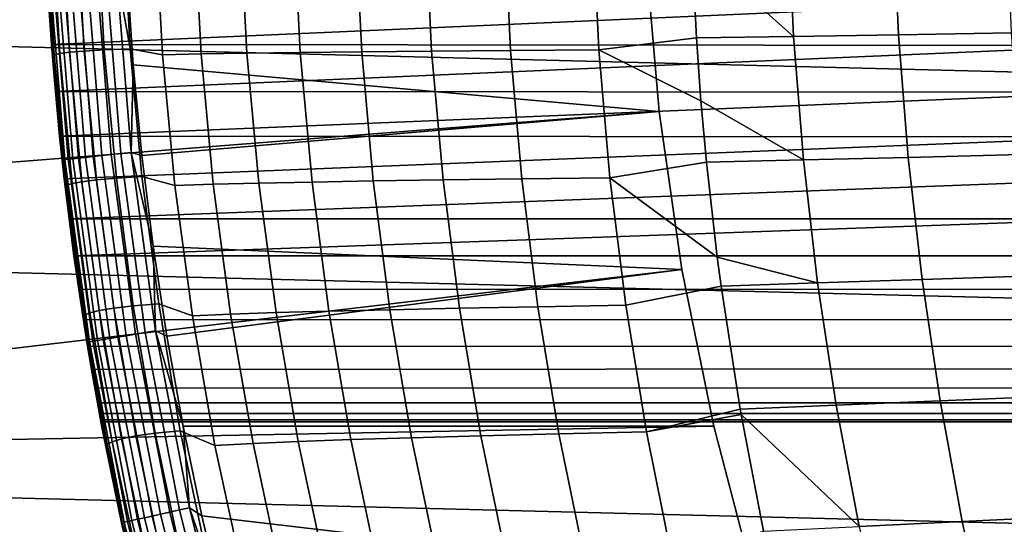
# Model space of a CAD drawing. Header units: metres. Extents: x -23 to 242, y -40 to 23.
# Tile 11 of 256: x -17.11 to -12.18, y -3.66 to -1.14. Entities that reach past the tile are written whole.
import ezdxf

# ---------------------------------------------------------------- set-up
doc = ezdxf.new("R2010")
doc.units = ezdxf.units.M
doc.layers.add('solid_10171013', color=7, linetype='CONTINUOUS')

msp = doc.modelspace()

# ---------------------------------------------------------------- linework, layer by layer
at = {"layer": 'solid_10171013'}
for points in [[(22.38517, -2.26982), (-22.471354, -1.136044), (-22.5, 0), (22.471355, -1.136009)], [(-12.170074, -0.590576, 241.571335), (-12.73626, -0.594995, 240.292831), (-12.709872, -1.211277, 240.28035), (-12.144316, -1.202246, 241.55838)], [(-16.594563, -0.641232, 223.987579), (-16.724401, -0.643895, 222.427612), (-16.68902, -1.28728, 222.423248), (-16.560017, -1.282048, 223.982529)], [(-16.397346, -1.311921, 225.537857), (-16.433002, -0.656144, 225.543961), (-16.594563, -0.641232, 223.987579), (-16.560017, -1.282048, 223.982529)], [(-13.26335, -0.599168, 238.997467), (-13.750383, -0.602126, 237.68576), (-13.745422, -0.766817, 237.683716), (-13.236391, -1.219834, 238.985504)], [(-12.73626, -0.594995, 240.292831), (-13.26335, -0.599168, 238.997467), (-13.236391, -1.219834, 238.985504), (-12.709872, -1.211277, 240.28035)], [(-16.950096, -0.653223, 217.741821), (-16.978415, -0.656066, 216.183014), (-16.94026, -1.311217, 216.181992), (-16.912464, -1.305625, 217.739868)], [(-16.978415, -0.656066, 216.183014), (-16.975023, -0.9212, 214.649994), (-16.943741, -1.381888, 214.649994), (-16.94026, -1.311217, 216.181992)], [(-16.899864, -0.649985, 219.303207), (-16.950096, -0.653223, 217.741821), (-16.912464, -1.305625, 217.739868), (-16.862913, -1.299245, 219.300385)], [(-16.825401, -0.64682, 220.865646), (-16.899864, -0.649985, 219.303207), (-16.862913, -1.299245, 219.300385), (-16.789211, -1.293021, 220.86203)], [(-16.724401, -0.643895, 222.427612), (-16.825401, -0.64682, 220.865646), (-16.789211, -1.293021, 220.86203), (-16.68902, -1.28728, 222.423248)], [(-16.238613, -0.654016, 227.095383), (-16.433002, -0.656144, 225.543961), (-16.397346, -1.311921, 225.537857), (-16.20381, -1.307715, 227.088562)], [(-16.008493, -0.652012, 228.640259), (-16.238613, -0.654016, 227.095383), (-16.20381, -1.307715, 227.088562), (-15.974536, -1.303716, 228.632736)], [(-15.740343, -0.650253, 230.177063), (-16.008493, -0.652012, 228.640259), (-15.974536, -1.303716, 228.632736), (-15.707192, -1.300158, 230.168823)], [(-15.431868, -0.64856, 231.704285), (-15.740343, -0.650253, 230.177063), (-15.707192, -1.300158, 230.168823), (-15.399488, -1.296679, 231.695297)], [(-15.080768, -0.646988, 233.220398), (-15.431868, -0.64856, 231.704285), (-15.399488, -1.296679, 231.695297), (-15.049101, -1.293369, 233.210632)], [(-14.684747, -0.645454, 234.723892), (-15.080768, -0.646988, 233.220398), (-15.049101, -1.293369, 233.210632), (-14.653726, -1.290063, 234.713303)], [(-14.653726, -1.290063, 234.713303), (-14.211045, -1.286779, 236.201767), (-14.241507, -0.643969, 236.213242), (-14.684747, -0.645454, 234.723892)], [(-14.241507, -0.643969, 236.213242), (-14.211045, -1.286779, 236.201767), (-13.722977, -1.226475, 237.674423), (-13.745422, -0.766817, 237.683716)], [(-16.900345, -1.838023, 150.649994), (-16.969498, -1.017925, 160.519012), (-16.982599, -0.768985, 160.445312), (-16.975067, -0.920361, 150.649994)], [(-11.6, -0.773327, 166.553604), (-11.6, -1.022547, 166.479401), (-16.953213, -1.260379, 166.386856), (-16.969501, -1.017835, 166.481018)], [(-13.745422, -0.766817, 237.683716), (-13.722977, -1.226475, 237.674423), (-13.236391, -1.219834, 238.985504)], [(-13.977155, -0.799432, 150), (-21.971992, -1.110768, 150), (-21.887722, -2.219386, 150), (-13.908732, -1.595907, 150)], [(-13.977155, -0.799432, 150.25), (-13.908732, -1.595907, 150.25), (-16.544024, -1.361825, 150.25), (-16.575184, -0.907921, 150.25)], [(-13.908732, -1.595907, 150.25), (-13.977155, -0.799432, 150.25), (-13.977155, -0.799432, 150), (-13.908732, -1.595907, 150)], [(-16.97172, -0.92018, 150.598312), (-16.897011, -1.837661, 150.598312), (-16.900345, -1.838023, 150.649994), (-16.975067, -0.920361, 150.649994)], [(-16.943741, -1.381888, 214.649994), (-16.975023, -0.9212, 214.649994), (-16.969501, -1.017835, 166.481018), (-16.953213, -1.260379, 166.386856)], [(-16.96158, -0.91963, 150.546921), (-16.886917, -1.836563, 150.546921), (-16.897011, -1.837661, 150.598312), (-16.97172, -0.92018, 150.598312)], [(-16.944824, -0.918722, 150.497314), (-16.870235, -1.834749, 150.497314), (-16.886917, -1.836563, 150.546921), (-16.96158, -0.91963, 150.546921)], [(-16.92174, -0.91747, 150.450317), (-16.847252, -1.832249, 150.450317), (-16.870235, -1.834749, 150.497314), (-16.944824, -0.918722, 150.497314)], [(-16.892721, -0.915897, 150.406738), (-16.818361, -1.829107, 150.406738), (-16.847252, -1.832249, 150.450317), (-16.92174, -0.91747, 150.450317)], [(-16.858267, -0.914029, 150.36734), (-16.78406, -1.825376, 150.36734), (-16.818361, -1.829107, 150.406738), (-16.892721, -0.915897, 150.406738)], [(-16.818968, -0.911898, 150.332779), (-16.744932, -1.821121, 150.332779), (-16.78406, -1.825376, 150.36734), (-16.858267, -0.914029, 150.36734)], [(-16.775497, -0.909541, 150.303665), (-16.701653, -1.816414, 150.303665), (-16.744932, -1.821121, 150.332779), (-16.818968, -0.911898, 150.332779)], [(-16.7286, -0.906998, 150.280487), (-16.654963, -1.811336, 150.280487), (-16.701653, -1.816414, 150.303665), (-16.775497, -0.909541, 150.303665)], [(-16.679081, -0.904314, 150.263641), (-16.605661, -1.805974, 150.263641), (-16.654963, -1.811336, 150.280487), (-16.7286, -0.906998, 150.280487)], [(-16.627789, -0.901533, 150.253418), (-16.554594, -1.800421, 150.253418), (-16.605661, -1.805974, 150.263641), (-16.679081, -0.904314, 150.263641)], [(-16.627789, -0.901533, 150.253418), (-16.575184, -0.907921, 150.25), (-16.544024, -1.361825, 150.25)], [(-16.627789, -0.901533, 150.253418), (-16.544024, -1.361825, 150.25), (-16.554594, -1.800421, 150.253418)], [(-16.900345, -1.838023, 150.649994), (-16.953201, -1.260542, 160.613205), (-16.969498, -1.017925, 160.519012)], [(-11.6, -1.265461, 160.615372), (-11.6, -1.022547, 160.520599), (-16.969498, -1.017925, 160.519012), (-16.953201, -1.260542, 160.613205)], [(-11.6, -1.022547, 166.479401), (-11.6, -1.265461, 166.384628), (-16.934145, -1.494899, 166.272675), (-16.953213, -1.260379, 166.386856)], [(22.241476, -3.400968), (-22.385164, -2.269888), (-22.471354, -1.136044), (22.38517, -2.26982)], [(-14.211045, -1.286779, 236.201767), (-13.700229, -1.542483, 237.664993), (-13.722977, -1.226475, 237.674423)], [(-13.236391, -1.219834, 238.985504), (-13.722977, -1.226475, 237.674423), (-13.700229, -1.542483, 237.664993), (-13.186988, -1.838295, 238.963791)], [(-12.709872, -1.211277, 240.28035), (-13.236391, -1.219834, 238.985504), (-13.186988, -1.838295, 238.963791), (-12.66175, -1.825356, 240.257935)], [(-12.144316, -1.202246, 241.55838), (-12.709872, -1.211277, 240.28035), (-12.66175, -1.825356, 240.257935), (-12.097593, -1.81174, 241.53537)], [(-16.943741, -1.381888, 214.649994), (-16.953213, -1.260379, 166.386856), (-16.934145, -1.494899, 166.272675)], [(-16.900345, -1.838023, 150.649994), (-16.934135, -1.495014, 160.727386), (-16.953201, -1.260542, 160.613205)], [(-11.6, -1.499318, 160.729706), (-11.6, -1.265461, 160.615372), (-16.953201, -1.260542, 160.613205), (-16.934135, -1.495014, 160.727386)], [(-11.6, -1.265461, 166.384628), (-11.6, -1.499318, 166.270294), (-16.912817, -1.719475, 166.139297), (-16.934145, -1.494899, 166.272675)], [(-16.560017, -1.282048, 223.982529), (-16.68902, -1.28728, 222.423248), (-16.628742, -1.929405, 222.415359), (-16.500622, -1.921706, 223.973236)], [(-16.335535, -1.966497, 225.526581), (-16.397346, -1.311921, 225.537857), (-16.560017, -1.282048, 223.982529), (-16.500622, -1.921706, 223.973236)], [(-16.876804, -1.964533, 216.180283), (-16.94026, -1.311217, 216.181992), (-16.943741, -1.381888, 214.649994), (-16.899887, -1.842237, 214.649994)], [(-16.912464, -1.305625, 217.739868), (-16.94026, -1.311217, 216.181992), (-16.876804, -1.964533, 216.180283), (-16.849657, -1.956346, 217.736511)], [(-16.862913, -1.299245, 219.300385), (-16.912464, -1.305625, 217.739868), (-16.849657, -1.956346, 217.736511), (-16.800905, -1.946977, 219.295456)], [(-16.789211, -1.293021, 220.86203), (-16.862913, -1.299245, 219.300385), (-16.800905, -1.946977, 219.295456), (-16.728062, -1.937837, 220.855591)], [(-16.68902, -1.28728, 222.423248), (-16.789211, -1.293021, 220.86203), (-16.728062, -1.937837, 220.855591), (-16.628742, -1.929405, 222.415359)], [(-16.20381, -1.307715, 227.088562), (-16.397346, -1.311921, 225.537857), (-16.335535, -1.966497, 225.526581), (-16.142899, -1.960253, 227.075867)], [(-15.974536, -1.303716, 228.632736), (-16.20381, -1.307715, 227.088562), (-16.142899, -1.960253, 227.075867), (-15.914548, -1.954257, 228.618637)], [(-15.707192, -1.300158, 230.168823), (-15.974536, -1.303716, 228.632736), (-15.914548, -1.954257, 228.618637), (-15.648121, -1.948852, 230.153336)], [(-15.399488, -1.296679, 231.695297), (-15.707192, -1.300158, 230.168823), (-15.648121, -1.948852, 230.153336), (-15.341355, -1.943483, 231.678421)], [(-15.049101, -1.293369, 233.210632), (-15.399488, -1.296679, 231.695297), (-15.341355, -1.943483, 231.678421), (-14.991916, -1.938275, 233.192383)], [(-14.653726, -1.290063, 234.713303), (-15.049101, -1.293369, 233.210632), (-14.991916, -1.938275, 233.192383), (-14.597505, -1.932973, 234.693649)], [(-14.597505, -1.932973, 234.693649), (-14.155798, -1.927593, 236.18071), (-14.211045, -1.286779, 236.201767), (-14.653726, -1.290063, 234.713303)], [(-14.211045, -1.286779, 236.201767), (-14.155798, -1.927593, 236.18071), (-13.672453, -1.849296, 237.653488), (-13.700229, -1.542483, 237.664993)], [(-16.554594, -1.800421, 150.253418), (-16.544024, -1.361825, 150.25), (-16.50036, -1.81594, 150.25)], [(-13.908732, -1.595907, 150.25), (-16.50036, -1.81594, 150.25), (-16.544024, -1.361825, 150.25)], [(-16.899887, -1.842237, 214.649994), (-16.943741, -1.381888, 214.649994), (-16.934145, -1.494899, 166.272675), (-16.912817, -1.719475, 166.139297)], [(-16.900345, -1.838023, 150.649994), (-16.912802, -1.719632, 160.860809), (-16.934135, -1.495014, 160.727386)], [(-11.6, -1.722816, 160.862885), (-11.6, -1.499318, 160.729706), (-16.934135, -1.495014, 160.727386), (-16.912802, -1.719632, 160.860809)], [(-11.6, -1.499318, 166.270294), (-11.6, -1.722816, 166.137115), (-16.889793, -1.932584, 165.987473), (-16.912817, -1.719475, 166.139297)], [(-13.700229, -1.542483, 237.664993), (-13.672453, -1.849296, 237.653488), (-13.186988, -1.838295, 238.963791)], [(-13.908732, -1.595907, 150), (-21.887722, -2.219386, 150), (-21.747221, -3.325399, 150), (-13.794957, -2.387247, 150)], [(-13.908732, -1.595907, 150.25), (-13.794957, -2.387247, 150.25), (-16.444187, -2.269099, 150.25), (-16.50036, -1.81594, 150.25)], [(-13.794957, -2.387247, 150.25), (-13.908732, -1.595907, 150.25), (-13.908732, -1.595907, 150), (-13.794957, -2.387247, 150)], [(-16.899887, -1.842237, 214.649994), (-16.912817, -1.719475, 166.139297), (-16.889793, -1.932584, 165.987473)], [(-16.776051, -2.750294, 150.649994), (-16.889772, -1.932763, 161.012665), (-16.912802, -1.719632, 160.860809), (-16.900345, -1.838023, 150.649994)], [(-11.6, -1.722816, 160.862885), (-16.912802, -1.719632, 160.860809), (-16.889772, -1.932763, 161.012665)], [(-11.6, -1.722816, 166.137115), (-11.6, -1.934712, 165.985825), (-16.865694, -2.132697, 165.818207), (-16.889793, -1.932584, 165.987473)], [(-11.6, -1.722816, 160.862885), (-16.889772, -1.932763, 161.012665), (-16.865679, -2.132816, 161.1819), (-11.6, -1.934712, 161.014175)], [(-16.744932, -1.821121, 150.332779), (-16.62178, -2.725003, 150.332779), (-16.66062, -2.73137, 150.36734), (-16.78406, -1.825376, 150.36734)], [(-16.701653, -1.816414, 150.303665), (-16.578819, -2.71796, 150.303665), (-16.62178, -2.725003, 150.332779), (-16.744932, -1.821121, 150.332779)], [(-16.654963, -1.811336, 150.280487), (-16.532473, -2.710361, 150.280487), (-16.578819, -2.71796, 150.303665), (-16.701653, -1.816414, 150.303665)], [(-16.605661, -1.805974, 150.263641), (-16.483534, -2.702338, 150.263641), (-16.532473, -2.710361, 150.280487), (-16.654963, -1.811336, 150.280487)], [(-16.554594, -1.800421, 150.253418), (-16.432842, -2.694028, 150.253418), (-16.483534, -2.702338, 150.263641), (-16.605661, -1.805974, 150.263641)], [(-16.554594, -1.800421, 150.253418), (-16.50036, -1.81594, 150.25), (-16.444187, -2.269099, 150.25)], [(-16.554594, -1.800421, 150.253418), (-16.444187, -2.269099, 150.25), (-16.432842, -2.694028, 150.253418)], [(-12.097593, -1.81174, 241.53537), (-12.66175, -1.825356, 240.257935), (-12.592272, -2.436564, 240.225739), (-12.030259, -2.418426, 241.502426)], [(-16.897011, -1.837661, 150.598312), (-16.772741, -2.749751, 150.598312), (-16.776051, -2.750294, 150.649994), (-16.900345, -1.838023, 150.649994)], [(-16.843466, -2.301671, 214.649994), (-16.899887, -1.842237, 214.649994), (-16.889793, -1.932584, 165.987473), (-16.865694, -2.132697, 165.818207)], [(-16.788216, -2.615041, 216.177902), (-16.876804, -1.964533, 216.180283), (-16.899887, -1.842237, 214.649994), (-16.843466, -2.301671, 214.649994)], [(-16.886917, -1.836563, 150.546921), (-16.76272, -2.748109, 150.546921), (-16.772741, -2.749751, 150.598312), (-16.897011, -1.837661, 150.598312)], [(-16.870235, -1.834749, 150.497314), (-16.746162, -2.745394, 150.497314), (-16.76272, -2.748109, 150.546921), (-16.886917, -1.836563, 150.546921)], [(-16.847252, -1.832249, 150.450317), (-16.723349, -2.741654, 150.450317), (-16.746162, -2.745394, 150.497314), (-16.870235, -1.834749, 150.497314)], [(-16.818361, -1.829107, 150.406738), (-16.69467, -2.736952, 150.406738), (-16.723349, -2.741654, 150.450317), (-16.847252, -1.832249, 150.450317)], [(-16.78406, -1.825376, 150.36734), (-16.66062, -2.73137, 150.36734), (-16.69467, -2.736952, 150.406738), (-16.818361, -1.829107, 150.406738)], [(-14.155798, -1.927593, 236.18071), (-13.61832, -2.324979, 237.631073), (-13.672453, -1.849296, 237.653488)], [(-13.186988, -1.838295, 238.963791), (-13.672453, -1.849296, 237.653488), (-13.61832, -2.324979, 237.631073), (-13.115541, -2.453845, 238.932449)], [(-12.66175, -1.825356, 240.257935), (-13.186988, -1.838295, 238.963791), (-13.115541, -2.453845, 238.932449), (-12.592272, -2.436564, 240.225739)], [(-16.500622, -1.921706, 223.973236), (-16.628742, -1.929405, 222.415359), (-16.543774, -2.569294, 222.404022), (-16.416603, -2.559231, 223.959808)], [(-16.247835, -2.618819, 225.510223), (-16.335535, -1.966497, 225.526581), (-16.500622, -1.921706, 223.973236), (-16.416603, -2.559231, 223.959808)], [(-16.776051, -2.750294, 150.649994), (-16.865679, -2.132816, 161.1819), (-16.889772, -1.932763, 161.012665)], [(-16.849657, -1.956346, 217.736511), (-16.876804, -1.964533, 216.180283), (-16.788216, -2.615041, 216.177902), (-16.761843, -2.60441, 217.731766)], [(-11.6, -2.13356, 165.817429), (-16.865694, -2.132697, 165.818207), (-11.6, -1.934712, 165.985825)], [(-11.6, -1.934712, 161.014175), (-16.865679, -2.132816, 161.1819), (-16.84119, -2.318251, 161.367355), (-11.6, -2.13356, 161.182571)], [(-16.800905, -1.946977, 219.295456), (-16.849657, -1.956346, 217.736511), (-16.761843, -2.60441, 217.731766), (-16.714022, -2.592205, 219.288452)], [(-16.728062, -1.937837, 220.855591), (-16.800905, -1.946977, 219.295456), (-16.714022, -2.592205, 219.288452), (-16.642138, -2.580292, 220.846375)], [(-16.628742, -1.929405, 222.415359), (-16.728062, -1.937837, 220.855591), (-16.642138, -2.580292, 220.846375), (-16.543774, -2.569294, 222.404022)], [(-16.142899, -1.960253, 227.075867), (-16.335535, -1.966497, 225.526581), (-16.247835, -2.618819, 225.510223), (-16.056171, -2.610584, 227.057404)], [(-15.914548, -1.954257, 228.618637), (-16.142899, -1.960253, 227.075867), (-16.056171, -2.610584, 227.057404), (-15.828848, -2.602604, 228.598099)], [(-15.648121, -1.948852, 230.153336), (-15.914548, -1.954257, 228.618637), (-15.828848, -2.602604, 228.598099), (-15.563475, -2.595318, 230.130737)], [(-15.341355, -1.943483, 231.678421), (-15.648121, -1.948852, 230.153336), (-15.563475, -2.595318, 230.130737), (-15.257844, -2.587983, 231.653824)], [(-14.991916, -1.938275, 233.192383), (-15.341355, -1.943483, 231.678421), (-15.257844, -2.587983, 231.653824), (-14.909611, -2.580748, 233.165802)], [(-14.597505, -1.932973, 234.693649), (-14.991916, -1.938275, 233.192383), (-14.909611, -2.580748, 233.165802), (-14.516505, -2.573265, 234.665131)], [(-14.516505, -2.573265, 234.665131), (-14.076203, -2.565545, 236.150269), (-14.155798, -1.927593, 236.18071), (-14.597505, -1.932973, 234.693649)], [(-14.155798, -1.927593, 236.18071), (-14.076203, -2.565545, 236.150269), (-13.599215, -2.469446, 237.623154), (-13.61832, -2.324979, 237.631073)], [(-16.843466, -2.301671, 214.649994), (-16.865694, -2.132697, 165.818207), (-16.841219, -2.31805, 165.632874)], [(-11.6, -2.13356, 165.817429), (-11.6, -2.317422, 165.63356), (-16.841219, -2.31805, 165.632874), (-16.865694, -2.132697, 165.818207)], [(-16.776051, -2.750294, 150.649994), (-16.84119, -2.318251, 161.367355), (-16.865679, -2.132816, 161.1819)], [(-11.6, -2.13356, 161.182571), (-16.84119, -2.318251, 161.367355), (-11.6, -2.317422, 161.36644)], [(22.040607, -4.523273), (-22.241461, -3.401067), (-22.385164, -2.269888), (22.241476, -3.400968)], [(-16.774498, -2.759744, 214.649994), (-16.843466, -2.301671, 214.649994), (-16.817045, -2.487365, 165.432724), (-16.793886, -2.639204, 165.21962)], [(-16.843466, -2.301671, 214.649994), (-16.841219, -2.31805, 165.632874), (-16.817045, -2.487365, 165.432724)], [(-16.788216, -2.615041, 216.177902), (-16.843466, -2.301671, 214.649994), (-16.774498, -2.759744, 214.649994)], [(-11.6, -2.317422, 165.63356), (-11.6, -2.485817, 165.434708), (-16.817045, -2.487365, 165.432724), (-16.841219, -2.31805, 165.632874)], [(-11.6, -2.317422, 161.36644), (-16.84119, -2.318251, 161.367355), (-16.817026, -2.487494, 161.567429), (-11.6, -2.485817, 161.565292)], [(-16.776051, -2.750294, 150.649994), (-16.817026, -2.487494, 161.567429), (-16.84119, -2.318251, 161.367355)], [(-13.794957, -2.387247, 150.25), (-16.37546, -2.720944, 150.25), (-16.444187, -2.269099, 150.25)], [(-16.432842, -2.694028, 150.253418), (-16.444187, -2.269099, 150.25), (-16.37546, -2.720944, 150.25)], [(-13.61832, -2.324979, 237.631073), (-13.599215, -2.469446, 237.623154), (-13.115541, -2.453845, 238.932449)], [(-13.636182, -3.170881, 150), (-13.794957, -2.387247, 150), (-21.747221, -3.325399, 150)], [(-13.794957, -2.387247, 150.25), (-13.636182, -3.170881, 150.25), (-16.294233, -3.171403, 150.25), (-16.37546, -2.720944, 150.25)], [(-13.636182, -3.170881, 150.25), (-13.794957, -2.387247, 150.25), (-13.794957, -2.387247, 150), (-13.636182, -3.170881, 150)], [(-13.115541, -2.453845, 238.932449), (-13.599215, -2.469446, 237.623154), (-13.503671, -3.086059, 237.583588), (-13.022455, -3.065777, 238.891663)], [(-12.592272, -2.436564, 240.225739), (-13.115541, -2.453845, 238.932449), (-13.022455, -3.065777, 238.891663), (-12.501818, -3.044234, 240.183884)], [(-12.030259, -2.418426, 241.502426), (-12.592272, -2.436564, 240.225739), (-12.501818, -3.044234, 240.183884), (-11.942669, -3.021674, 241.459702)], [(-11.6, -2.485817, 165.434708), (-11.6, -2.637115, 165.222809), (-16.793886, -2.639204, 165.21962), (-16.817045, -2.487365, 165.432724)], [(-11.6, -2.485817, 161.565292), (-16.817026, -2.487494, 161.567429), (-16.793863, -2.639349, 161.780624), (-11.6, -2.637115, 161.777191)], [(-16.776051, -2.750294, 150.649994), (-16.793863, -2.639349, 161.780624), (-16.817026, -2.487494, 161.567429)], [(-13.9727, -3.199767, 236.110611), (-13.503671, -3.086059, 237.583588), (-13.599215, -2.469446, 237.623154), (-14.076203, -2.565545, 236.150269)], [(-16.416603, -2.559231, 223.959808), (-16.543774, -2.569294, 222.404022), (-16.434317, -3.205971, 222.389267), (-16.308184, -3.193648, 223.942307)], [(-16.134514, -3.267838, 225.488892), (-16.247835, -2.618819, 225.510223), (-16.416603, -2.559231, 223.959808), (-16.308184, -3.193648, 223.942307)], [(-16.761843, -2.60441, 217.731766), (-16.788216, -2.615041, 216.177902), (-16.674671, -3.261766, 216.17485), (-16.649197, -3.248841, 217.725677)], [(-16.714022, -2.592205, 219.288452), (-16.761843, -2.60441, 217.731766), (-16.649197, -3.248841, 217.725677), (-16.602436, -3.233953, 219.279404)], [(-16.642138, -2.580292, 220.846375), (-16.714022, -2.592205, 219.288452), (-16.602436, -3.233953, 219.279404), (-16.53163, -3.219409, 220.834457)], [(-16.543774, -2.569294, 222.404022), (-16.642138, -2.580292, 220.846375), (-16.53163, -3.219409, 220.834457), (-16.434317, -3.205971, 222.389267)], [(-16.056171, -2.610584, 227.057404), (-16.247835, -2.618819, 225.510223), (-16.134514, -3.267838, 225.488892), (-15.943924, -3.257666, 227.033264)], [(-15.828848, -2.602604, 228.598099), (-16.056171, -2.610584, 227.057404), (-15.943924, -3.257666, 227.033264), (-15.717759, -3.247722, 228.571228)], [(-15.563475, -2.595318, 230.130737), (-15.828848, -2.602604, 228.598099), (-15.717759, -3.247722, 228.571228), (-15.453605, -3.238542, 230.101181)], [(-15.257844, -2.587983, 231.653824), (-15.563475, -2.595318, 230.130737), (-15.453605, -3.238542, 230.101181), (-15.149329, -3.229187, 231.621643)], [(-14.909611, -2.580748, 233.165802), (-15.257844, -2.587983, 231.653824), (-15.149329, -3.229187, 231.621643), (-14.802587, -3.219828, 233.131058)], [(-14.516505, -2.573265, 234.665131), (-14.909611, -2.580748, 233.165802), (-14.802587, -3.219828, 233.131058), (-14.411148, -3.210021, 234.627899)], [(-14.411148, -3.210021, 234.627899), (-13.9727, -3.199767, 236.110611), (-14.076203, -2.565545, 236.150269), (-14.516505, -2.573265, 234.665131)], [(-11.6, -2.637115, 165.222809), (-11.6, -2.770293, 164.999313), (-16.772377, -2.772613, 164.99501), (-16.793886, -2.639204, 165.21962)], [(-16.774498, -2.759744, 214.649994), (-16.793886, -2.639204, 165.21962), (-16.772377, -2.772613, 164.99501)], [(-11.6, -2.637115, 161.777191), (-16.793863, -2.639349, 161.780624), (-16.772348, -2.772786, 162.005295), (-11.6, -2.770293, 162.000687)], [(-16.602549, -3.654497, 150.649994), (-16.772348, -2.772786, 162.005295), (-16.793863, -2.639349, 161.780624), (-16.776051, -2.750294, 150.649994)], [(-16.674671, -3.261766, 216.17485), (-16.788216, -2.615041, 216.177902), (-16.774498, -2.759744, 214.649994), (-16.693008, -3.21613, 214.649994)], [(-16.532473, -2.710361, 150.280487), (-16.36149, -3.601436, 150.280487), (-16.407358, -3.611533, 150.303665), (-16.578819, -2.71796, 150.303665)], [(-16.483534, -2.702338, 150.263641), (-16.313057, -3.590775, 150.263641), (-16.36149, -3.601436, 150.280487), (-16.532473, -2.710361, 150.280487)], [(-16.432842, -2.694028, 150.253418), (-16.262892, -3.579733, 150.253418), (-16.313057, -3.590775, 150.263641), (-16.483534, -2.702338, 150.263641)], [(-16.432842, -2.694028, 150.253418), (-16.37546, -2.720944, 150.25), (-16.294233, -3.171403, 150.25)], [(-16.432842, -2.694028, 150.253418), (-16.294233, -3.171403, 150.25), (-16.262892, -3.579733, 150.253418)], [(-16.772741, -2.749751, 150.598312), (-16.599274, -3.653776, 150.598312), (-16.602549, -3.654497, 150.649994), (-16.776051, -2.750294, 150.649994)], [(-16.693008, -3.21613, 214.649994), (-16.774498, -2.759744, 214.649994), (-16.707615, -3.139361, 163.758621), (-16.705612, -3.15, 163.500153)], [(-16.774498, -2.759744, 214.649994), (-16.713558, -3.107564, 164.015305), (-16.707615, -3.139361, 163.758621)], [(-16.774498, -2.759744, 214.649994), (-16.723301, -3.054703, 164.268906), (-16.713558, -3.107564, 164.015305)], [(-16.774498, -2.759744, 214.649994), (-16.736595, -2.981003, 164.517883), (-16.723301, -3.054703, 164.268906)], [(-16.774498, -2.759744, 214.649994), (-16.753092, -2.88685, 164.760406), (-16.736595, -2.981003, 164.517883)], [(-16.774498, -2.759744, 214.649994), (-16.772377, -2.772613, 164.99501), (-16.753092, -2.88685, 164.760406)], [(-16.76272, -2.748109, 150.546921), (-16.589357, -3.651594, 150.546921), (-16.599274, -3.653776, 150.598312), (-16.772741, -2.749751, 150.598312)], [(-16.746162, -2.745394, 150.497314), (-16.572969, -3.647986, 150.497314), (-16.589357, -3.651594, 150.546921), (-16.76272, -2.748109, 150.546921)], [(-16.723349, -2.741654, 150.450317), (-16.550392, -3.643017, 150.450317), (-16.572969, -3.647986, 150.497314), (-16.746162, -2.745394, 150.497314)], [(-16.69467, -2.736952, 150.406738), (-16.522011, -3.636769, 150.406738), (-16.550392, -3.643017, 150.450317), (-16.723349, -2.741654, 150.450317)], [(-16.66062, -2.73137, 150.36734), (-16.488312, -3.629352, 150.36734), (-16.522011, -3.636769, 150.406738), (-16.69467, -2.736952, 150.406738)], [(-16.62178, -2.725003, 150.332779), (-16.449875, -3.620891, 150.332779), (-16.488312, -3.629352, 150.36734), (-16.66062, -2.73137, 150.36734)], [(-16.578819, -2.71796, 150.303665), (-16.407358, -3.611533, 150.303665), (-16.449875, -3.620891, 150.332779), (-16.62178, -2.725003, 150.332779)], [(-11.6, -2.770293, 164.999313), (-11.6, -2.884631, 164.765457), (-16.753092, -2.88685, 164.760406), (-16.772377, -2.772613, 164.99501)], [(-11.6, -2.770293, 162.000687), (-16.772348, -2.772786, 162.005295), (-16.753077, -2.886935, 162.239792), (-11.6, -2.884631, 162.234543)], [(-16.602549, -3.654497, 150.649994), (-16.753077, -2.886935, 162.239792), (-16.772348, -2.772786, 162.005295)], [(-11.6, -2.884631, 164.765457), (-11.6, -2.979403, 164.522552), (-16.736595, -2.981003, 164.517883), (-16.753092, -2.88685, 164.760406)], [(-11.6, -2.884631, 162.234543), (-16.753077, -2.886935, 162.239792), (-16.736568, -2.981149, 162.482544), (-11.6, -2.979403, 162.477448)], [(-16.602549, -3.654497, 150.649994), (-16.736568, -2.981149, 162.482544), (-16.753077, -2.886935, 162.239792)], [(-11.6, -2.979403, 164.522552), (-11.6, -3.053606, 164.273331), (-16.723301, -3.054703, 164.268906), (-16.736595, -2.981003, 164.517883)], [(-11.6, -2.979403, 162.477448), (-16.736568, -2.981149, 162.482544), (-16.723284, -3.054792, 162.731415), (-11.6, -3.053606, 162.726669)], [(-16.602549, -3.654497, 150.649994), (-16.723284, -3.054792, 162.731415), (-16.736568, -2.981149, 162.482544)], [(-11.6, -3.053606, 164.273331), (-11.6, -3.106995, 164.0186), (-16.713558, -3.107564, 164.015305), (-16.723301, -3.054703, 164.268906)], [(-11.6, -3.053606, 162.726669), (-16.723284, -3.054792, 162.731415), (-16.713549, -3.107617, 162.985077), (-11.6, -3.106995, 162.9814)], [(-16.602549, -3.654497, 150.649994), (-16.713549, -3.107617, 162.985077), (-16.723284, -3.054792, 162.731415)], [(-12.501818, -3.044234, 240.183884), (-13.022455, -3.065777, 238.891663), (-12.908129, -3.673386, 238.841599), (-12.390769, -3.647698, 240.132553)], [(-11.942669, -3.021674, 241.459702), (-12.501818, -3.044234, 240.183884), (-12.390769, -3.647698, 240.132553), (-11.835176, -3.620852, 241.407318)], [(-11.6, -3.106995, 164.0186), (-11.6, -3.139246, 163.760071), (-16.707615, -3.139361, 163.758621), (-16.713558, -3.107564, 164.015305)], [(-11.6, -3.106995, 162.9814), (-16.713549, -3.107617, 162.985077), (-16.707605, -3.13941, 163.241898), (-11.6, -3.139246, 163.239929)], [(-13.9727, -3.199767, 236.110611), (-13.49917, -3.111904, 237.581726), (-13.503671, -3.086059, 237.583588)], [(-13.022455, -3.065777, 238.891663), (-13.503671, -3.086059, 237.583588), (-13.49917, -3.111904, 237.581726), (-12.908129, -3.673386, 238.841599)], [(-16.602549, -3.654497, 150.649994), (-16.707605, -3.13941, 163.241898), (-16.713549, -3.107617, 162.985077)], [(-11.6, -3.139246, 163.760071), (-11.6, -3.15, 163.5), (-16.705612, -3.15, 163.500153), (-16.707615, -3.139361, 163.758621)], [(-11.6, -3.139246, 163.239929), (-16.707605, -3.13941, 163.241898), (-16.705612, -3.15, 163.500153), (-11.6, -3.15, 163.5)], [(-16.602549, -3.654497, 150.649994), (-16.705612, -3.15, 163.500153), (-16.707605, -3.13941, 163.241898)], [(-16.602549, -3.654497, 150.649994), (-16.693008, -3.21613, 214.649994), (-16.705612, -3.15, 163.500153)], [(-13.845728, -3.829392, 236.061905), (-13.386532, -3.69694, 237.535065), (-13.49917, -3.111904, 237.581726), (-13.9727, -3.199767, 236.110611)], [(-13.49917, -3.111904, 237.581726), (-13.386532, -3.69694, 237.535065), (-12.908129, -3.673386, 238.841599)], [(-13.636182, -3.170881, 150), (-21.747221, -3.325399, 150), (-21.550816, -4.422765, 150), (-13.432883, -3.944314, 150)], [(-16.434317, -3.205971, 222.389267), (-16.53163, -3.219409, 220.834457), (-16.396725, -3.854213, 220.819855), (-16.300575, -3.838461, 222.371185)], [(-16.308184, -3.193648, 223.942307), (-16.434317, -3.205971, 222.389267), (-16.300575, -3.838461, 222.371185), (-16.175589, -3.823985, 223.920807)], [(-15.995838, -3.912501, 225.462692), (-16.134514, -3.267838, 225.488892), (-16.308184, -3.193648, 223.942307), (-16.175589, -3.823985, 223.920807)], [(-13.636182, -3.170881, 150.25), (-13.432883, -3.944314, 150.25), (-16.200628, -3.619299, 150.25), (-16.294233, -3.171403, 150.25)], [(-16.262892, -3.579733, 150.253418), (-16.294233, -3.171403, 150.25), (-16.200628, -3.619299, 150.25)], [(-14.281855, -3.842322, 234.582123), (-13.845728, -3.829392, 236.061905), (-13.9727, -3.199767, 236.110611), (-14.411148, -3.210021, 234.627899)], [(-13.432883, -3.944314, 150.25), (-13.636182, -3.170881, 150.25), (-13.636182, -3.170881, 150), (-13.432883, -3.944314, 150)], [(-16.38035, -4.547982, 150.649994), (-16.599079, -3.670227, 214.649994), (-16.693008, -3.21613, 214.649994), (-16.602549, -3.654497, 150.649994)], [(-16.536343, -3.903733, 216.171143), (-16.674671, -3.261766, 216.17485), (-16.693008, -3.21613, 214.649994), (-16.599079, -3.670227, 214.649994)], [(-16.649197, -3.248841, 217.725677), (-16.674671, -3.261766, 216.17485), (-16.536343, -3.903733, 216.171143), (-16.511889, -3.888663, 217.718277)], [(-16.602436, -3.233953, 219.279404), (-16.649197, -3.248841, 217.725677), (-16.511889, -3.888663, 217.718277), (-16.466328, -3.871245, 219.268356)], [(-16.53163, -3.219409, 220.834457), (-16.602436, -3.233953, 219.279404), (-16.466328, -3.871245, 219.268356), (-16.396725, -3.854213, 220.819855)], [(-15.717759, -3.247722, 228.571228), (-15.943924, -3.257666, 227.033264), (-15.806449, -3.900453, 227.003586), (-15.581602, -3.88858, 228.538162)], [(-15.453605, -3.238542, 230.101181), (-15.717759, -3.247722, 228.571228), (-15.581602, -3.88858, 228.538162), (-15.318859, -3.877508, 230.064804)], [(-15.149329, -3.229187, 231.621643), (-15.453605, -3.238542, 230.101181), (-15.318859, -3.877508, 230.064804), (-15.016186, -3.866103, 231.582047)], [(-14.802587, -3.219828, 233.131058), (-15.149329, -3.229187, 231.621643), (-15.016186, -3.866103, 231.582047), (-14.671242, -3.854556, 233.088318)], [(-14.411148, -3.210021, 234.627899), (-14.802587, -3.219828, 233.131058), (-14.671242, -3.854556, 233.088318), (-14.281855, -3.842322, 234.582123)], [(-15.943924, -3.257666, 227.033264), (-16.134514, -3.267838, 225.488892), (-15.995838, -3.912501, 225.462692), (-15.806449, -3.900453, 227.003586)], [(21.783203, -5.633999), (-22.040586, -4.523384), (-22.241461, -3.401067), (22.040607, -4.523273)], [(-16.313057, -3.590775, 150.263641), (-16.094732, -4.46868, 150.263641), (-16.142517, -4.481948, 150.280487), (-16.36149, -3.601436, 150.280487)], [(-16.262892, -3.579733, 150.253418), (-16.045237, -4.454938, 150.253418), (-16.094732, -4.46868, 150.263641), (-16.313057, -3.590775, 150.263641)], [(-16.262892, -3.579733, 150.253418), (-16.200628, -3.619299, 150.25), (-16.094578, -4.064964, 150.25)], [(-16.262892, -3.579733, 150.253418), (-16.094578, -4.064964, 150.25), (-16.045237, -4.454938, 150.253418)], [(-16.572969, -3.647986, 150.497314), (-16.351166, -4.539879, 150.497314), (-16.367334, -4.544368, 150.546921), (-16.589357, -3.651594, 150.546921)], [(-16.550392, -3.643017, 150.450317), (-16.32889, -4.533694, 150.450317), (-16.351166, -4.539879, 150.497314), (-16.572969, -3.647986, 150.497314)], [(-16.522011, -3.636769, 150.406738), (-16.300888, -4.525919, 150.406738), (-16.32889, -4.533694, 150.450317), (-16.550392, -3.643017, 150.450317)], [(-16.488312, -3.629352, 150.36734), (-16.267641, -4.516688, 150.36734), (-16.300888, -4.525919, 150.406738), (-16.522011, -3.636769, 150.406738)], [(-16.449875, -3.620891, 150.332779), (-16.229719, -4.506159, 150.332779), (-16.267641, -4.516688, 150.36734), (-16.488312, -3.629352, 150.36734)], [(-16.407358, -3.611533, 150.303665), (-16.187771, -4.494513, 150.303665), (-16.229719, -4.506159, 150.332779), (-16.449875, -3.620891, 150.332779)], [(-16.36149, -3.601436, 150.280487), (-16.142517, -4.481948, 150.280487), (-16.187771, -4.494513, 150.303665), (-16.407358, -3.611533, 150.303665)], [(-13.432883, -3.944314, 150.25), (-16.094578, -4.064964, 150.25), (-16.200628, -3.619299, 150.25)], [(-12.390769, -3.647698, 240.132553), (-12.908129, -3.673386, 238.841599), (-12.772966, -4.275966, 238.782394), (-12.259504, -4.246288, 240.071884)], [(-11.835176, -3.620852, 241.407318), (-12.390769, -3.647698, 240.132553), (-12.259504, -4.246288, 240.071884), (-11.708132, -4.21533, 241.345428)], [(-16.599274, -3.653776, 150.598312), (-16.377117, -4.547084, 150.598312), (-16.38035, -4.547982, 150.649994), (-16.602549, -3.654497, 150.649994)], [(-16.589357, -3.651594, 150.546921), (-16.367334, -4.544368, 150.546921), (-16.377117, -4.547084, 150.598312), (-16.599274, -3.653776, 150.598312)]]:
    msp.add_3dface(points, dxfattribs=at)

doc.saveas('drawing.dxf')
